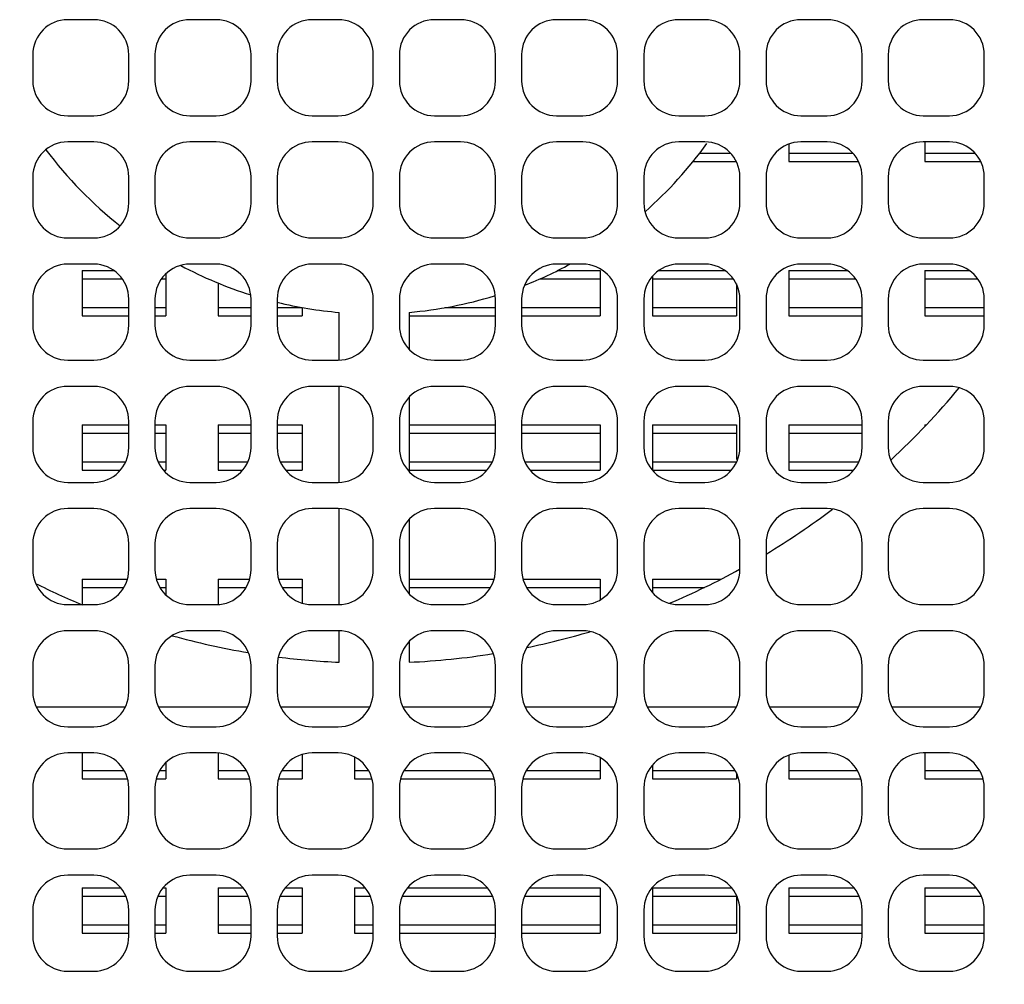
# Model space of a CAD drawing. Header units: millimetres. Extents: x 0 to 420, y 0 to 297.
# Tile 84 of 180: x 83 to 112, y 165 to 193. Entities that reach past the tile are written whole.
import ezdxf

# ---------------------------------------------------------------- set-up
doc = ezdxf.new("R2010")
doc.units = ezdxf.units.MM
doc.header["$LTSCALE"] = 23.1
doc.layers.get('0').update_dxf_attribs({"linetype": 'CONTINUOUS'})
doc.layers.add('ASSI', color=7, linetype='CONTINUOUS')
doc.styles.get("Standard").update_dxf_attribs({"font": 'txt', "width": 0.85})
doc.dimstyles.new('DIMSTYLE_3', dxfattribs={"dimtxt": 3.5, "dimasz": 3.5, "dimexe": 0.18, "dimexo": 0.0625, "dimgap": 0.09, "dimtad": 1, "dimdec": 0, "dimlfac": 2, "dimdsep": 46, "dimtxsty": 'STANDARD', "dimblk": '_FILLED', "dimblk1": '_FILLED', "dimblk2": '_FILLED', "dimcen": 0.09, "dimadec": 0, "dimazin": 0, "dimtp": 0.5, "dimtm": 0.5, "dimtfac": 1, "dimtdec": 0, "dimtofl": 0, "dimtmove": 0, "dimatfit": 3, "dimldrblk": '_FILLED', "dimfxl": 1, "dimtolj": 1, "dimarcsym": 0})

# ---------------------------------------------------------------- blocks, each defined once
blk = doc.blocks.new('_FILLED')
at = {"color": 0, "linetype": 'BYBLOCK'}
blk.add_solid([(0, 0), (-1, 0.1429), (-1, -0.1429)], dxfattribs=at)
blk = doc.blocks.new('*D6')
at = {"color": 2, "linetype": 'CONTINUOUS'}
for p, q in [((23, 192.211), (23, 111.107)), ((130.981, 125.2), (130.981, 111.107)), ((23, 112.107), (76.991, 112.107)), ((130.981, 112.107), (76.991, 112.107))]:
    blk.add_line(p, q, dxfattribs=at)
at = {"color": 2, "linetype": 'CONTINUOUS', "xscale": 3.5, "yscale": 3.5, "zscale": 3.5, "rotation": 180}
blk.add_blockref('_FILLED', (23, 112.107), dxfattribs=at)
at = {"color": 2, "linetype": 'CONTINUOUS', "xscale": 3.5, "yscale": 3.5, "zscale": 3.5}
blk.add_blockref('_FILLED', (130.981, 112.107), dxfattribs=at)
at = {"color": 2, "linetype": 'CONTINUOUS', "insert": (76.991, 116.482), "char_height": 3.5, "width": 7.5, "attachment_point": 2, "line_spacing_factor": 0.9}
blk.add_mtext('216', dxfattribs=at)

msp = doc.modelspace()

# ---------------------------------------------------------------- linework, layer by layer
at = {"color": 7, "linetype": 'CONTINUOUS'}
for p, q in [((105.3813, 189.135588), (105.3813, 188.639835)), ((109.2813, 189.200335), (109.2813, 188.639835)), ((102.639922, 188.639835), (103.8813, 188.639835)), ((105.3813, 188.639835), (107.377928, 188.639835)), ((109.2813, 188.639835), (110.877928, 188.639835)), ((85.1438, 185.515835), (86.059069, 185.515835)), ((85.1438, 185.515835), (85.1438, 184.219835)), ((87.5438, 185.424829), (87.5438, 184.219835)), ((98.753569, 185.515835), (99.9813, 185.515835)), ((99.9813, 185.515835), (99.9813, 184.219835)), ((101.4813, 185.360774), (101.4813, 184.219835)), ((101.653531, 185.515835), (103.559069, 185.515835)), ((105.3813, 185.515835), (107.059069, 185.515835)), ((105.3813, 185.515835), (105.3813, 184.219835)), ((109.2813, 185.515835), (110.559069, 185.515835)), ((109.2813, 185.515835), (109.2813, 184.219835)), ((89.0438, 185.157673), (89.0438, 184.219835)), ((103.8813, 185.133218), (103.8813, 184.219835)), ((91.4438, 184.455394), (91.4438, 184.219835)), ((85.1438, 184.219835), (86.4813, 184.219835)), ((87.2313, 184.219835), (87.5438, 184.219835)), ((89.0438, 184.219835), (89.9813, 184.219835)), ((90.7313, 184.219835), (91.4438, 184.219835)), ((94.5063, 184.219835), (96.9813, 184.219835)), ((97.7313, 184.219835), (99.9813, 184.219835)), ((101.4813, 184.219835), (103.8813, 184.219835)), ((105.3813, 184.219835), (107.4813, 184.219835)), ((109.2813, 184.219835), (110.9813, 184.219835)), ((85.1438, 181.095835), (86.4813, 181.095835)), ((85.1438, 181.095835), (85.1438, 179.799835)), ((87.2313, 181.095835), (87.5438, 181.095835)), ((87.5438, 181.095835), (87.5438, 179.799835)), ((89.0438, 181.095835), (89.9813, 181.095835)), ((89.0438, 181.095835), (89.0438, 179.799835)), ((90.7313, 181.095835), (91.4438, 181.095835)), ((91.4438, 181.095835), (91.4438, 179.799835)), ((94.5063, 181.095835), (96.9813, 181.095835)), ((97.7313, 181.095835), (99.9813, 181.095835)), ((99.9813, 181.095835), (99.9813, 179.799835)), ((101.4813, 181.095835), (103.8813, 181.095835)), ((101.4813, 181.095835), (101.4813, 179.799835)), ((103.8813, 181.095835), (103.8813, 180.109456)), ((105.3813, 181.095835), (107.4813, 181.095835)), ((105.3813, 181.095835), (105.3813, 179.799835)), ((109.2813, 181.095835), (109.319364, 181.095835)), ((109.2813, 181.095835), (109.2813, 181.054207)), ((85.1438, 179.799835), (86.239374, 179.799835)), ((87.473226, 179.799835), (87.5438, 179.799835)), ((89.0438, 179.799835), (89.739374, 179.799835)), ((90.973226, 179.799835), (91.4438, 179.799835)), ((94.5063, 179.799835), (96.739374, 179.799835)), ((97.973226, 179.799835), (99.9813, 179.799835)), ((101.4813, 179.799835), (103.739374, 179.799835)), ((105.3813, 179.799835), (107.239374, 179.799835)), ((85.1438, 176.675835), (86.441591, 176.675835)), ((85.1438, 176.675835), (85.1438, 175.950335)), ((87.271009, 176.675835), (87.5438, 176.675835)), ((87.5438, 176.675835), (87.5438, 176.22584)), ((89.0438, 176.675835), (89.941591, 176.675835)), ((89.0438, 176.675835), (89.0438, 175.953843)), ((90.771009, 176.675835), (91.4438, 176.675835)), ((91.4438, 176.675835), (91.4438, 175.993522)), ((94.5063, 176.675835), (96.941591, 176.675835)), ((97.771009, 176.675835), (99.9813, 176.675835)), ((99.9813, 176.675835), (99.9813, 176.084532)), ((101.4813, 176.675835), (103.427042, 176.675835)), ((101.4813, 176.675835), (101.4813, 176.289895)), ((83.827283, 173.025335), (86.385317, 173.025335)), ((87.327283, 173.025335), (89.885317, 173.025335)), ((90.827283, 173.025335), (93.385317, 173.025335)), ((94.327283, 173.025335), (96.885317, 173.025335)), ((97.827283, 173.025335), (100.385317, 173.025335)), ((101.327283, 173.025335), (103.885317, 173.025335)), ((104.827283, 173.025335), (107.385317, 173.025335)), ((108.327283, 173.025335), (110.885317, 173.025335)), ((85.1438, 171.700335), (85.1438, 170.959835)), ((89.0438, 171.696826), (89.0438, 170.959835)), ((91.4438, 171.657148), (91.4438, 170.959835)), ((92.9438, 171.585244), (92.9438, 170.959835)), ((99.9813, 171.566137), (99.9813, 170.959835)), ((105.3813, 171.635588), (105.3813, 170.959835)), ((109.2813, 171.700335), (109.2813, 170.959835)), ((87.5438, 171.424829), (87.5438, 170.959835)), ((101.4813, 171.360774), (101.4813, 170.959835)), ((85.1438, 170.959835), (86.445604, 170.959835)), ((87.266996, 170.959835), (87.5438, 170.959835)), ((89.0438, 170.959835), (89.945604, 170.959835)), ((90.766996, 170.959835), (91.4438, 170.959835)), ((92.9438, 170.959835), (93.445604, 170.959835)), ((94.266996, 170.959835), (96.945604, 170.959835)), ((97.766996, 170.959835), (99.9813, 170.959835)), ((101.4813, 170.959835), (103.8813, 170.959835)), ((103.8813, 171.133218), (103.8813, 170.959835)), ((105.3813, 170.959835), (107.445604, 170.959835)), ((109.2813, 170.959835), (110.945604, 170.959835)), ((85.1438, 167.835835), (86.251558, 167.835835)), ((85.1438, 167.835835), (85.1438, 166.539835)), ((87.461042, 167.835835), (87.5438, 167.835835)), ((87.5438, 167.835835), (87.5438, 166.539835)), ((89.0438, 167.835835), (89.751558, 167.835835)), ((89.0438, 167.835835), (89.0438, 166.539835)), ((90.961042, 167.835835), (91.4438, 167.835835)), ((91.4438, 167.835835), (91.4438, 166.539835)), ((92.9438, 167.835835), (93.251558, 167.835835)), ((92.9438, 167.835835), (92.9438, 166.539835)), ((94.461042, 167.835835), (96.751558, 167.835835)), ((97.961042, 167.835835), (99.9813, 167.835835)), ((99.9813, 167.835835), (99.9813, 166.539835)), ((101.4813, 167.835835), (103.751558, 167.835835)), ((101.4813, 167.835835), (101.4813, 166.539835)), ((105.3813, 167.835835), (107.251558, 167.835835)), ((105.3813, 167.835835), (105.3813, 166.539835)), ((109.2813, 167.835835), (110.751558, 167.835835)), ((109.2813, 167.835835), (109.2813, 166.539835)), ((103.8813, 167.600275), (103.8813, 166.539835)), ((85.1438, 166.539835), (86.4813, 166.539835)), ((87.2313, 166.539835), (87.5438, 166.539835)), ((89.0438, 166.539835), (89.9813, 166.539835)), ((90.7313, 166.539835), (91.4438, 166.539835)), ((92.9438, 166.539835), (93.4813, 166.539835)), ((94.2313, 166.539835), (96.9813, 166.539835)), ((97.7313, 166.539835), (99.9813, 166.539835)), ((101.4813, 166.539835), (103.8813, 166.539835)), ((105.3813, 166.539835), (107.4813, 166.539835)), ((109.2813, 166.539835), (110.9813, 166.539835))]:
    msp.add_line(p, q, dxfattribs=at)
at = {"color": 9, "linetype": 'CONTINUOUS'}
for p, q in [((102.829763, 188.875394), (103.718235, 188.875394)), ((105.3813, 188.875394), (107.218235, 188.875394)), ((109.2813, 188.875394), (110.718235, 188.875394)), ((85.1438, 185.280275), (86.295394, 185.280275)), ((87.417205, 185.280275), (87.5438, 185.280275)), ((98.251628, 185.280275), (99.9813, 185.280275)), ((101.4813, 185.280275), (103.795394, 185.280275)), ((105.3813, 185.280275), (107.295394, 185.280275)), ((109.2813, 185.280275), (110.795394, 185.280275)), ((85.1438, 184.455394), (86.4813, 184.455394)), ((87.2313, 184.455394), (87.5438, 184.455394)), ((89.0438, 184.455394), (89.9813, 184.455394)), ((90.7313, 184.455394), (91.4438, 184.455394)), ((95.535687, 184.455394), (96.9813, 184.455394)), ((97.7313, 184.455394), (99.9813, 184.455394)), ((101.4813, 184.455394), (103.8813, 184.455394)), ((105.3813, 184.455394), (107.4813, 184.455394)), ((109.2813, 184.455394), (110.9813, 184.455394)), ((85.1438, 180.860275), (86.4813, 180.860275)), ((87.2313, 180.860275), (87.5438, 180.860275)), ((89.0438, 180.860275), (89.9813, 180.860275)), ((90.7313, 180.860275), (91.4438, 180.860275)), ((94.5063, 180.860275), (96.9813, 180.860275)), ((97.7313, 180.860275), (99.9813, 180.860275)), ((101.4813, 180.860275), (103.8813, 180.860275)), ((105.3813, 180.860275), (107.4813, 180.860275)), ((85.1438, 180.035394), (86.390442, 180.035394)), ((87.322158, 180.035394), (87.5438, 180.035394)), ((89.0438, 180.035394), (89.890442, 180.035394)), ((90.822158, 180.035394), (91.4438, 180.035394)), ((94.5063, 180.035394), (96.890442, 180.035394)), ((97.822158, 180.035394), (99.9813, 180.035394)), ((101.4813, 180.035394), (103.8813, 180.035394)), ((105.3813, 180.035394), (107.390442, 180.035394)), ((85.1438, 176.440275), (86.340625, 176.440275)), ((87.371975, 176.440275), (87.5438, 176.440275)), ((89.0438, 176.440275), (89.840625, 176.440275)), ((90.871975, 176.440275), (91.4438, 176.440275)), ((94.5063, 176.440275), (96.840625, 176.440275)), ((97.871975, 176.440275), (99.9813, 176.440275)), ((101.4813, 176.440275), (102.965406, 176.440275)), ((85.1438, 171.195394), (86.349619, 171.195394)), ((87.36298, 171.195394), (87.5438, 171.195394)), ((89.0438, 171.195394), (89.849619, 171.195394)), ((90.86298, 171.195394), (91.4438, 171.195394)), ((92.9438, 171.195394), (93.349619, 171.195394)), ((94.36298, 171.195394), (96.849619, 171.195394)), ((97.86298, 171.195394), (99.9813, 171.195394)), ((101.4813, 171.195394), (103.849619, 171.195394)), ((105.3813, 171.195394), (107.349619, 171.195394)), ((109.2813, 171.195394), (110.849619, 171.195394)), ((85.1438, 167.600275), (86.397296, 167.600275)), ((87.315304, 167.600275), (87.5438, 167.600275)), ((89.0438, 167.600275), (89.897296, 167.600275)), ((90.815304, 167.600275), (91.4438, 167.600275)), ((92.9438, 167.600275), (93.397296, 167.600275)), ((94.315304, 167.600275), (96.897296, 167.600275)), ((97.815304, 167.600275), (99.9813, 167.600275)), ((101.4813, 167.600275), (103.8813, 167.600275)), ((105.3813, 167.600275), (107.397296, 167.600275)), ((109.2813, 167.600275), (110.897296, 167.600275)), ((85.1438, 166.775394), (86.4813, 166.775394)), ((87.2313, 166.775394), (87.5438, 166.775394)), ((89.0438, 166.775394), (89.9813, 166.775394)), ((90.7313, 166.775394), (91.4438, 166.775394)), ((92.9438, 166.775394), (93.4813, 166.775394)), ((94.2313, 166.775394), (96.9813, 166.775394)), ((97.7313, 166.775394), (99.9813, 166.775394)), ((101.4813, 166.775394), (103.8813, 166.775394)), ((105.3813, 166.775394), (107.4813, 166.775394)), ((109.2813, 166.775394), (110.9813, 166.775394))]:
    msp.add_line(p, q, dxfattribs=at)
at = {"layer": 'ASSI', "color": 7, "linetype": 'CONTINUOUS'}
for p, q in [((85.4813, 192.700335), (84.7313, 192.700335)), ((88.9813, 192.700335), (88.2313, 192.700335)), ((92.4813, 192.700335), (91.7313, 192.700335)), ((95.9813, 192.700335), (95.2313, 192.700335)), ((99.4813, 192.700335), (98.7313, 192.700335)), ((102.9813, 192.700335), (102.2313, 192.700335)), ((106.4813, 192.700335), (105.7313, 192.700335)), ((109.9813, 192.700335), (109.2313, 192.700335)), ((83.7313, 191.700335), (83.7313, 190.950335)), ((86.4813, 190.950335), (86.4813, 191.700335)), ((87.2313, 191.700335), (87.2313, 190.950335)), ((89.9813, 190.950335), (89.9813, 191.700335)), ((90.7313, 191.700335), (90.7313, 190.950335)), ((93.4813, 190.950335), (93.4813, 191.700335)), ((94.2313, 191.700335), (94.2313, 190.950335)), ((96.9813, 190.950335), (96.9813, 191.700335)), ((97.7313, 191.700335), (97.7313, 190.950335)), ((100.4813, 190.950335), (100.4813, 191.700335)), ((101.2313, 191.700335), (101.2313, 190.950335)), ((103.9813, 190.950335), (103.9813, 191.700335)), ((104.7313, 191.700335), (104.7313, 190.950335)), ((107.4813, 190.950335), (107.4813, 191.700335)), ((108.2313, 191.700335), (108.2313, 190.950335)), ((110.9813, 190.950335), (110.9813, 191.700335)), ((84.7313, 189.950335), (85.4813, 189.950335)), ((88.2313, 189.950335), (88.9813, 189.950335)), ((91.7313, 189.950335), (92.4813, 189.950335)), ((95.2313, 189.950335), (95.9813, 189.950335)), ((98.7313, 189.950335), (99.4813, 189.950335)), ((102.2313, 189.950335), (102.9813, 189.950335)), ((105.7313, 189.950335), (106.4813, 189.950335)), ((109.2313, 189.950335), (109.9813, 189.950335)), ((85.4813, 189.200335), (84.7313, 189.200335)), ((88.9813, 189.200335), (88.2313, 189.200335)), ((92.4813, 189.200335), (91.7313, 189.200335)), ((95.9813, 189.200335), (95.2313, 189.200335)), ((99.4813, 189.200335), (98.7313, 189.200335)), ((102.9813, 189.200335), (102.2313, 189.200335)), ((106.4813, 189.200335), (105.7313, 189.200335)), ((109.9813, 189.200335), (109.2313, 189.200335)), ((83.7313, 188.200335), (83.7313, 187.450335)), ((86.4813, 187.450335), (86.4813, 188.200335)), ((87.2313, 188.200335), (87.2313, 187.450335)), ((89.9813, 187.450335), (89.9813, 188.200335)), ((90.7313, 188.200335), (90.7313, 187.450335)), ((93.4813, 187.450335), (93.4813, 188.200335)), ((94.2313, 188.200335), (94.2313, 187.450335)), ((96.9813, 187.450335), (96.9813, 188.200335)), ((97.7313, 188.200335), (97.7313, 187.450335)), ((100.4813, 187.450335), (100.4813, 188.200335)), ((101.2313, 188.200335), (101.2313, 187.450335)), ((103.9813, 187.450335), (103.9813, 188.200335)), ((104.7313, 188.200335), (104.7313, 187.450335)), ((107.4813, 187.450335), (107.4813, 188.200335)), ((108.2313, 188.200335), (108.2313, 187.450335)), ((110.9813, 187.450335), (110.9813, 188.200335)), ((84.7313, 186.450335), (85.4813, 186.450335)), ((88.2313, 186.450335), (88.9813, 186.450335)), ((91.7313, 186.450335), (92.4813, 186.450335)), ((95.2313, 186.450335), (95.9813, 186.450335)), ((98.7313, 186.450335), (99.4813, 186.450335)), ((102.2313, 186.450335), (102.9813, 186.450335)), ((105.7313, 186.450335), (106.4813, 186.450335)), ((109.2313, 186.450335), (109.9813, 186.450335)), ((85.4813, 185.700335), (84.7313, 185.700335)), ((88.9813, 185.700335), (88.2313, 185.700335)), ((92.4813, 185.700335), (91.7313, 185.700335)), ((95.9813, 185.700335), (95.2313, 185.700335)), ((99.4813, 185.700335), (98.7313, 185.700335)), ((102.9813, 185.700335), (102.2313, 185.700335)), ((106.4813, 185.700335), (105.7313, 185.700335)), ((109.9813, 185.700335), (109.2313, 185.700335)), ((83.7313, 184.700335), (83.7313, 183.950335)), ((86.4813, 183.950335), (86.4813, 184.700335)), ((87.2313, 184.700335), (87.2313, 183.950335)), ((89.9813, 183.950335), (89.9813, 184.700335)), ((90.7313, 184.700335), (90.7313, 183.950335)), ((93.4813, 183.950335), (93.4813, 184.700335)), ((94.2313, 184.700335), (94.2313, 183.950335)), ((96.9813, 183.950335), (96.9813, 184.700335)), ((97.7313, 184.700335), (97.7313, 183.950335)), ((100.4813, 183.950335), (100.4813, 184.700335)), ((101.2313, 184.700335), (101.2313, 183.950335)), ((103.9813, 183.950335), (103.9813, 184.700335)), ((104.7313, 184.700335), (104.7313, 183.950335)), ((107.4813, 183.950335), (107.4813, 184.700335)), ((108.2313, 184.700335), (108.2313, 183.950335)), ((110.9813, 183.950335), (110.9813, 184.700335)), ((92.5063, 182.950335), (92.5063, 184.317965)), ((94.5063, 184.317965), (94.5063, 183.26334)), ((84.7313, 182.950335), (85.4813, 182.950335)), ((88.2313, 182.950335), (88.9813, 182.950335)), ((91.7313, 182.950335), (92.4813, 182.950335)), ((95.2313, 182.950335), (95.9813, 182.950335)), ((98.7313, 182.950335), (99.4813, 182.950335)), ((102.2313, 182.950335), (102.9813, 182.950335)), ((105.7313, 182.950335), (106.4813, 182.950335)), ((109.2313, 182.950335), (109.9813, 182.950335)), ((85.4813, 182.200335), (84.7313, 182.200335)), ((88.9813, 182.200335), (88.2313, 182.200335)), ((92.4813, 182.200335), (91.7313, 182.200335)), ((92.5063, 179.450335), (92.5063, 182.200335)), ((95.9813, 182.200335), (95.2313, 182.200335)), ((99.4813, 182.200335), (98.7313, 182.200335)), ((102.9813, 182.200335), (102.2313, 182.200335)), ((106.4813, 182.200335), (105.7313, 182.200335)), ((109.9813, 182.200335), (109.2313, 182.200335)), ((94.5063, 181.887329), (94.5063, 179.76334)), ((83.7313, 181.200335), (83.7313, 180.450335)), ((86.4813, 180.450335), (86.4813, 181.200335)), ((87.2313, 181.200335), (87.2313, 180.450335)), ((89.9813, 180.450335), (89.9813, 181.200335)), ((90.7313, 181.200335), (90.7313, 180.450335)), ((93.4813, 180.450335), (93.4813, 181.200335)), ((94.2313, 181.200335), (94.2313, 180.450335)), ((96.9813, 180.450335), (96.9813, 181.200335)), ((97.7313, 181.200335), (97.7313, 180.450335)), ((100.4813, 180.450335), (100.4813, 181.200335)), ((101.2313, 181.200335), (101.2313, 180.450335)), ((103.9813, 180.450335), (103.9813, 181.200335)), ((104.7313, 181.200335), (104.7313, 180.450335)), ((107.4813, 180.450335), (107.4813, 181.200335)), ((108.2313, 181.200335), (108.2313, 180.450335)), ((110.9813, 180.450335), (110.9813, 181.200335)), ((84.7313, 179.450335), (85.4813, 179.450335)), ((88.2313, 179.450335), (88.9813, 179.450335)), ((91.7313, 179.450335), (92.4813, 179.450335)), ((95.2313, 179.450335), (95.9813, 179.450335)), ((98.7313, 179.450335), (99.4813, 179.450335)), ((102.2313, 179.450335), (102.9813, 179.450335)), ((105.7313, 179.450335), (106.4813, 179.450335)), ((109.2313, 179.450335), (109.9813, 179.450335)), ((85.4813, 178.700335), (84.7313, 178.700335)), ((88.9813, 178.700335), (88.2313, 178.700335)), ((92.4813, 178.700335), (91.7313, 178.700335)), ((92.5063, 175.950335), (92.5063, 178.700335)), ((95.9813, 178.700335), (95.2313, 178.700335)), ((99.4813, 178.700335), (98.7313, 178.700335)), ((102.9813, 178.700335), (102.2313, 178.700335)), ((106.4813, 178.700335), (105.7313, 178.700335)), ((109.9813, 178.700335), (109.2313, 178.700335)), ((94.5063, 178.387329), (94.5063, 176.26334)), ((83.7313, 177.700335), (83.7313, 176.950335)), ((86.4813, 176.950335), (86.4813, 177.700335)), ((87.2313, 177.700335), (87.2313, 176.950335)), ((89.9813, 176.950335), (89.9813, 177.700335)), ((90.7313, 177.700335), (90.7313, 176.950335)), ((93.4813, 176.950335), (93.4813, 177.700335)), ((94.2313, 177.700335), (94.2313, 176.950335)), ((96.9813, 176.950335), (96.9813, 177.700335)), ((97.7313, 177.700335), (97.7313, 176.950335)), ((100.4813, 176.950335), (100.4813, 177.700335)), ((101.2313, 177.700335), (101.2313, 176.950335)), ((103.9813, 176.950335), (103.9813, 177.700335)), ((104.7313, 177.700335), (104.7313, 176.950335)), ((107.4813, 176.950335), (107.4813, 177.700335)), ((108.2313, 177.700335), (108.2313, 176.950335)), ((110.9813, 176.950335), (110.9813, 177.700335)), ((84.7313, 175.950335), (85.4813, 175.950335)), ((88.2313, 175.950335), (88.9813, 175.950335)), ((91.7313, 175.950335), (92.4813, 175.950335)), ((95.2313, 175.950335), (95.9813, 175.950335)), ((98.7313, 175.950335), (99.4813, 175.950335)), ((102.2313, 175.950335), (102.9813, 175.950335)), ((105.7313, 175.950335), (106.4813, 175.950335)), ((109.2313, 175.950335), (109.9813, 175.950335)), ((85.4813, 175.200335), (84.7313, 175.200335)), ((88.9813, 175.200335), (88.2313, 175.200335)), ((92.4813, 175.200335), (91.7313, 175.200335)), ((92.5063, 174.298335), (92.5063, 175.200335)), ((95.9813, 175.200335), (95.2313, 175.200335)), ((99.4813, 175.200335), (98.7313, 175.200335)), ((102.9813, 175.200335), (102.2313, 175.200335)), ((106.4813, 175.200335), (105.7313, 175.200335)), ((109.9813, 175.200335), (109.2313, 175.200335)), ((94.5063, 174.887329), (94.5063, 174.298335)), ((83.7313, 174.200335), (83.7313, 173.450335)), ((86.4813, 173.450335), (86.4813, 174.200335)), ((87.2313, 174.200335), (87.2313, 173.450335)), ((89.9813, 173.450335), (89.9813, 174.200335)), ((90.7313, 174.200335), (90.7313, 173.450335)), ((93.4813, 173.450335), (93.4813, 174.200335)), ((94.2313, 174.200335), (94.2313, 173.450335)), ((96.9813, 173.450335), (96.9813, 174.200335)), ((97.7313, 174.200335), (97.7313, 173.450335)), ((100.4813, 173.450335), (100.4813, 174.200335)), ((101.2313, 174.200335), (101.2313, 173.450335)), ((103.9813, 173.450335), (103.9813, 174.200335)), ((104.7313, 174.200335), (104.7313, 173.450335)), ((107.4813, 173.450335), (107.4813, 174.200335)), ((108.2313, 174.200335), (108.2313, 173.450335)), ((110.9813, 173.450335), (110.9813, 174.200335)), ((84.7313, 172.450335), (85.4813, 172.450335)), ((88.2313, 172.450335), (88.9813, 172.450335)), ((91.7313, 172.450335), (92.4813, 172.450335)), ((95.2313, 172.450335), (95.9813, 172.450335)), ((98.7313, 172.450335), (99.4813, 172.450335)), ((102.2313, 172.450335), (102.9813, 172.450335)), ((105.7313, 172.450335), (106.4813, 172.450335)), ((109.2313, 172.450335), (109.9813, 172.450335)), ((85.4813, 171.700335), (84.7313, 171.700335)), ((88.9813, 171.700335), (88.2313, 171.700335)), ((92.4813, 171.700335), (91.7313, 171.700335)), ((95.9813, 171.700335), (95.2313, 171.700335)), ((99.4813, 171.700335), (98.7313, 171.700335)), ((102.9813, 171.700335), (102.2313, 171.700335)), ((106.4813, 171.700335), (105.7313, 171.700335)), ((109.9813, 171.700335), (109.2313, 171.700335)), ((83.7313, 170.700335), (83.7313, 169.950335)), ((86.4813, 169.950335), (86.4813, 170.700335)), ((87.2313, 170.700335), (87.2313, 169.950335)), ((89.9813, 169.950335), (89.9813, 170.700335)), ((90.7313, 170.700335), (90.7313, 169.950335)), ((93.4813, 169.950335), (93.4813, 170.700335)), ((94.2313, 170.700335), (94.2313, 169.950335)), ((96.9813, 169.950335), (96.9813, 170.700335)), ((97.7313, 170.700335), (97.7313, 169.950335)), ((100.4813, 169.950335), (100.4813, 170.700335)), ((101.2313, 170.700335), (101.2313, 169.950335)), ((103.9813, 169.950335), (103.9813, 170.700335)), ((104.7313, 170.700335), (104.7313, 169.950335)), ((107.4813, 169.950335), (107.4813, 170.700335)), ((108.2313, 170.700335), (108.2313, 169.950335)), ((110.9813, 169.950335), (110.9813, 170.700335)), ((84.7313, 168.950335), (85.4813, 168.950335)), ((88.2313, 168.950335), (88.9813, 168.950335)), ((91.7313, 168.950335), (92.4813, 168.950335)), ((95.2313, 168.950335), (95.9813, 168.950335)), ((98.7313, 168.950335), (99.4813, 168.950335)), ((102.2313, 168.950335), (102.9813, 168.950335)), ((105.7313, 168.950335), (106.4813, 168.950335)), ((109.2313, 168.950335), (109.9813, 168.950335)), ((85.4813, 168.200335), (84.7313, 168.200335)), ((88.9813, 168.200335), (88.2313, 168.200335)), ((92.4813, 168.200335), (91.7313, 168.200335)), ((95.9813, 168.200335), (95.2313, 168.200335)), ((99.4813, 168.200335), (98.7313, 168.200335)), ((102.9813, 168.200335), (102.2313, 168.200335)), ((106.4813, 168.200335), (105.7313, 168.200335)), ((109.9813, 168.200335), (109.2313, 168.200335)), ((83.7313, 167.200335), (83.7313, 166.450335)), ((86.4813, 166.450335), (86.4813, 167.200335)), ((87.2313, 167.200335), (87.2313, 166.450335)), ((89.9813, 166.450335), (89.9813, 167.200335)), ((90.7313, 167.200335), (90.7313, 166.450335)), ((93.4813, 166.450335), (93.4813, 167.200335)), ((94.2313, 167.200335), (94.2313, 166.450335)), ((96.9813, 166.450335), (96.9813, 167.200335)), ((97.7313, 167.200335), (97.7313, 166.450335)), ((100.4813, 166.450335), (100.4813, 167.200335)), ((101.2313, 167.200335), (101.2313, 166.450335)), ((103.9813, 166.450335), (103.9813, 167.200335)), ((104.7313, 167.200335), (104.7313, 166.450335)), ((107.4813, 166.450335), (107.4813, 167.200335)), ((108.2313, 167.200335), (108.2313, 166.450335)), ((110.9813, 166.450335), (110.9813, 167.200335)), ((84.7313, 165.450335), (85.4813, 165.450335)), ((88.2313, 165.450335), (88.9813, 165.450335)), ((91.7313, 165.450335), (92.4813, 165.450335)), ((95.2313, 165.450335), (95.9813, 165.450335)), ((98.7313, 165.450335), (99.4813, 165.450335)), ((102.2313, 165.450335), (102.9813, 165.450335)), ((105.7313, 165.450335), (106.4813, 165.450335)), ((109.2313, 165.450335), (109.9813, 165.450335))]:
    msp.add_line(p, q, dxfattribs=at)
for centre, radius, start, end in [((84.7313, 191.700335), 1, 90, 180), ((85.4813, 191.700335), 1, 0, 90), ((88.2313, 191.700335), 1, 90, 180), ((88.9813, 191.700335), 1, 0, 90), ((91.7313, 191.700335), 1, 90, 180), ((92.4813, 191.700335), 1, 0, 90), ((95.2313, 191.700335), 1, 90, 180), ((95.9813, 191.700335), 1, 0, 90), ((98.7313, 191.700335), 1, 90, 180), ((99.4813, 191.700335), 1, 0, 90), ((102.2313, 191.700335), 1, 90, 180), ((102.9813, 191.700335), 1, 0, 90), ((105.7313, 191.700335), 1, 90, 180), ((106.4813, 191.700335), 1, 0, 90), ((109.2313, 191.700335), 1, 90, 180), ((109.9813, 191.700335), 1, 0, 90), ((84.7313, 190.950335), 1, 180, 270), ((85.4813, 190.950335), 1, 270, 360), ((88.2313, 190.950335), 1, 180, 270), ((88.9813, 190.950335), 1, 270, 360), ((91.7313, 190.950335), 1, 180, 270), ((92.4813, 190.950335), 1, 270, 360), ((95.2313, 190.950335), 1, 180, 270), ((95.9813, 190.950335), 1, 270, 360), ((98.7313, 190.950335), 1, 180, 270), ((99.4813, 190.950335), 1, 270, 360), ((102.2313, 190.950335), 1, 180, 270), ((102.9813, 190.950335), 1, 270, 360), ((105.7313, 190.950335), 1, 180, 270), ((106.4813, 190.950335), 1, 270, 360), ((109.2313, 190.950335), 1, 180, 270), ((109.9813, 190.950335), 1, 270, 360), ((84.7313, 188.200335), 1, 90, 180), ((93.5063, 196.025335), 11.75, 216.8549759, 231.7708828), ((85.4813, 188.200335), 1, 0, 90), ((88.2313, 188.200335), 1, 90, 180), ((88.9813, 188.200335), 1, 0, 90), ((91.7313, 188.200335), 1, 90, 180), ((92.4813, 188.200335), 1, 0, 90), ((95.2313, 188.200335), 1, 90, 180), ((95.9813, 188.200335), 1, 0, 90), ((98.7313, 188.200335), 1, 90, 180), ((99.4813, 188.200335), 1, 0, 90), ((102.2313, 188.200335), 1, 90, 180), ((93.5063, 196.025335), 11.75, 311.3257286, 324.2322947), ((102.9813, 188.200335), 1, 0, 90), ((105.7313, 188.200335), 1, 90, 180), ((106.4813, 188.200335), 1, 0, 90), ((109.2313, 188.200335), 1, 90, 180), ((109.9813, 188.200335), 1, 0, 90), ((84.7313, 187.450335), 1, 180, 270), ((85.4813, 187.450335), 1, 270, 360), ((88.2313, 187.450335), 1, 180, 270), ((88.9813, 187.450335), 1, 270, 360), ((91.7313, 187.450335), 1, 180, 270), ((92.4813, 187.450335), 1, 270, 360), ((95.2313, 187.450335), 1, 180, 270), ((95.9813, 187.450335), 1, 270, 360), ((98.7313, 187.450335), 1, 180, 270), ((99.4813, 187.450335), 1, 270, 360), ((102.2313, 187.450335), 1, 180, 270), ((102.9813, 187.450335), 1, 270, 360), ((105.7313, 187.450335), 1, 180, 270), ((106.4813, 187.450335), 1, 270, 360), ((109.2313, 187.450335), 1, 180, 270), ((109.9813, 187.450335), 1, 270, 360), ((84.7313, 184.700335), 1, 90, 180), ((85.4813, 184.700335), 1, 0, 90), ((88.2313, 184.700335), 1, 90, 180), ((93.5063, 196.025335), 11.75, 241.8831473, 252.4943703), ((88.9813, 184.700335), 1, 0, 90), ((91.7313, 184.700335), 1, 90, 180), ((92.4813, 184.700335), 1, 0, 90), ((95.2313, 184.700335), 1, 90, 180), ((95.9813, 184.700335), 1, 0, 90), ((98.7313, 184.700335), 1, 90, 180), ((93.5063, 196.025335), 11.75, 291.5178136, 298.5030654), ((99.4813, 184.700335), 1, 0, 90), ((102.2313, 184.700335), 1, 90, 180), ((102.9813, 184.700335), 1, 0, 90), ((105.7313, 184.700335), 1, 90, 180), ((106.4813, 184.700335), 1, 0, 90), ((109.2313, 184.700335), 1, 90, 180), ((109.9813, 184.700335), 1, 0, 90), ((93.5063, 196.025335), 11.75, 274.8821423, 287.0483342), ((93.5063, 196.025335), 11.75, 256.3385607, 265.1178577), ((84.7313, 183.950335), 1, 180, 270), ((85.4813, 183.950335), 1, 270, 360), ((88.2313, 183.950335), 1, 180, 270), ((88.9813, 183.950335), 1, 270, 360), ((91.7313, 183.950335), 1, 180, 270), ((92.4813, 183.950335), 1, 270, 360), ((95.2313, 183.950335), 1, 180, 270), ((95.9813, 183.950335), 1, 270, 360), ((98.7313, 183.950335), 1, 180, 270), ((99.4813, 183.950335), 1, 270, 360), ((102.2313, 183.950335), 1, 180, 270), ((102.9813, 183.950335), 1, 270, 360), ((105.7313, 183.950335), 1, 180, 270), ((106.4813, 183.950335), 1, 270, 360), ((109.2313, 183.950335), 1, 180, 270), ((109.9813, 183.950335), 1, 270, 360), ((84.7313, 181.200335), 1, 90, 180), ((85.4813, 181.200335), 1, 0, 90), ((88.2313, 181.200335), 1, 90, 180), ((88.9813, 181.200335), 1, 0, 90), ((91.7313, 181.200335), 1, 90, 180), ((92.4813, 181.200335), 1, 0, 90), ((95.2313, 181.200335), 1, 90, 180), ((95.9813, 181.200335), 1, 0, 90), ((98.7313, 181.200335), 1, 90, 180), ((99.4813, 181.200335), 1, 0, 90), ((102.2313, 181.200335), 1, 90, 180), ((102.9813, 181.200335), 1, 0, 90), ((105.7313, 181.200335), 1, 90, 180), ((106.4813, 181.200335), 1, 0, 90), ((109.2313, 181.200335), 1, 90, 180), ((109.9813, 181.200335), 1, 0, 90), ((93.5063, 196.025335), 21.75, 312.8698207, 320.3834065), ((84.7313, 180.450335), 1, 180, 270), ((85.4813, 180.450335), 1, 270, 360), ((88.2313, 180.450335), 1, 180, 270), ((88.9813, 180.450335), 1, 270, 360), ((91.7313, 180.450335), 1, 180, 270), ((92.4813, 180.450335), 1, 270, 360), ((95.2313, 180.450335), 1, 180, 270), ((95.9813, 180.450335), 1, 270, 360), ((98.7313, 180.450335), 1, 180, 270), ((99.4813, 180.450335), 1, 270, 360), ((102.2313, 180.450335), 1, 180, 270), ((102.9813, 180.450335), 1, 270, 360), ((105.7313, 180.450335), 1, 180, 270), ((106.4813, 180.450335), 1, 270, 360), ((109.2313, 180.450335), 1, 180, 270), ((109.9813, 180.450335), 1, 270, 360), ((84.7313, 177.700335), 1, 90, 180), ((85.4813, 177.700335), 1, 0, 90), ((88.2313, 177.700335), 1, 90, 180), ((88.9813, 177.700335), 1, 0, 90), ((91.7313, 177.700335), 1, 90, 180), ((92.4813, 177.700335), 1, 0, 90), ((95.2313, 177.700335), 1, 90, 180), ((95.9813, 177.700335), 1, 0, 90), ((98.7313, 177.700335), 1, 90, 180), ((99.4813, 177.700335), 1, 0, 90), ((102.2313, 177.700335), 1, 90, 180), ((102.9813, 177.700335), 1, 0, 90), ((105.7313, 177.700335), 1, 90, 180), ((93.5063, 196.025335), 21.75, 301.0734291, 307.1235872), ((106.4813, 177.700335), 1, 0, 90), ((109.2313, 177.700335), 1, 90, 180), ((109.9813, 177.700335), 1, 0, 90), ((84.7313, 176.950335), 1, 180, 270), ((85.4813, 176.950335), 1, 270, 360), ((88.2313, 176.950335), 1, 180, 270), ((88.9813, 176.950335), 1, 270, 360), ((91.7313, 176.950335), 1, 180, 270), ((92.4813, 176.950335), 1, 270, 360), ((95.2313, 176.950335), 1, 180, 270), ((95.9813, 176.950335), 1, 270, 360), ((98.7313, 176.950335), 1, 180, 270), ((99.4813, 176.950335), 1, 270, 360), ((102.2313, 176.950335), 1, 180, 270), ((93.5063, 196.025335), 21.75, 292.8796349, 298.7727284), ((102.9813, 176.950335), 1, 270, 360), ((105.7313, 176.950335), 1, 180, 270), ((106.4813, 176.950335), 1, 270, 360), ((109.2313, 176.950335), 1, 180, 270), ((109.9813, 176.950335), 1, 270, 360), ((93.5063, 196.025335), 21.75, 243.5241967, 247.3916604), ((84.7313, 174.200335), 1, 90, 180), ((85.4813, 174.200335), 1, 0, 90), ((88.2313, 174.200335), 1, 90, 180), ((88.9813, 174.200335), 1, 0, 90), ((91.7313, 174.200335), 1, 90, 180), ((92.4813, 174.200335), 1, 0, 90), ((95.2313, 174.200335), 1, 90, 180), ((95.9813, 174.200335), 1, 0, 90), ((98.7313, 174.200335), 1, 90, 180), ((93.5063, 196.025335), 21.75, 281.6073337, 286.5210429), ((99.4813, 174.200335), 1, 0, 90), ((102.2313, 174.200335), 1, 90, 180), ((102.9813, 174.200335), 1, 0, 90), ((105.7313, 174.200335), 1, 90, 180), ((106.4813, 174.200335), 1, 0, 90), ((109.2313, 174.200335), 1, 90, 180), ((109.9813, 174.200335), 1, 0, 90), ((93.5063, 196.025335), 21.75, 254.5735305, 260.4669507), ((93.5063, 196.025335), 21.75, 262.7577145, 267.3647823), ((93.5063, 196.025335), 21.75, 272.6352177, 279.0238621), ((84.7313, 173.450335), 1, 180, 270), ((85.4813, 173.450335), 1, 270, 360), ((88.2313, 173.450335), 1, 180, 270), ((88.9813, 173.450335), 1, 270, 360), ((91.7313, 173.450335), 1, 180, 270), ((92.4813, 173.450335), 1, 270, 360), ((95.2313, 173.450335), 1, 180, 270), ((95.9813, 173.450335), 1, 270, 360), ((98.7313, 173.450335), 1, 180, 270), ((99.4813, 173.450335), 1, 270, 360), ((102.2313, 173.450335), 1, 180, 270), ((102.9813, 173.450335), 1, 270, 360), ((105.7313, 173.450335), 1, 180, 270), ((106.4813, 173.450335), 1, 270, 360), ((109.2313, 173.450335), 1, 180, 270), ((109.9813, 173.450335), 1, 270, 360), ((84.7313, 170.700335), 1, 90, 180), ((85.4813, 170.700335), 1, 0, 90), ((88.2313, 170.700335), 1, 90, 180), ((88.9813, 170.700335), 1, 0, 90), ((91.7313, 170.700335), 1, 90, 180), ((92.4813, 170.700335), 1, 0, 90), ((95.2313, 170.700335), 1, 90, 180), ((95.9813, 170.700335), 1, 0, 90), ((98.7313, 170.700335), 1, 90, 180), ((99.4813, 170.700335), 1, 0, 90), ((102.2313, 170.700335), 1, 90, 180), ((102.9813, 170.700335), 1, 0, 90), ((105.7313, 170.700335), 1, 90, 180), ((106.4813, 170.700335), 1, 0, 90), ((109.2313, 170.700335), 1, 90, 180), ((109.9813, 170.700335), 1, 0, 90), ((84.7313, 169.950335), 1, 180, 270), ((85.4813, 169.950335), 1, 270, 360), ((88.2313, 169.950335), 1, 180, 270), ((88.9813, 169.950335), 1, 270, 360), ((91.7313, 169.950335), 1, 180, 270), ((92.4813, 169.950335), 1, 270, 360), ((95.2313, 169.950335), 1, 180, 270), ((95.9813, 169.950335), 1, 270, 360), ((98.7313, 169.950335), 1, 180, 270), ((99.4813, 169.950335), 1, 270, 360), ((102.2313, 169.950335), 1, 180, 270), ((102.9813, 169.950335), 1, 270, 360), ((105.7313, 169.950335), 1, 180, 270), ((106.4813, 169.950335), 1, 270, 360), ((109.2313, 169.950335), 1, 180, 270), ((109.9813, 169.950335), 1, 270, 360), ((84.7313, 167.200335), 1, 90, 180), ((85.4813, 167.200335), 1, 0, 90), ((88.2313, 167.200335), 1, 90, 180), ((88.9813, 167.200335), 1, 0, 90), ((91.7313, 167.200335), 1, 90, 180), ((92.4813, 167.200335), 1, 0, 90), ((95.2313, 167.200335), 1, 90, 180), ((95.9813, 167.200335), 1, 0, 90), ((98.7313, 167.200335), 1, 90, 180), ((99.4813, 167.200335), 1, 0, 90), ((102.2313, 167.200335), 1, 90, 180), ((102.9813, 167.200335), 1, 0, 90), ((105.7313, 167.200335), 1, 90, 180), ((106.4813, 167.200335), 1, 0, 90), ((109.2313, 167.200335), 1, 90, 180), ((109.9813, 167.200335), 1, 0, 90), ((84.7313, 166.450335), 1, 180, 270), ((85.4813, 166.450335), 1, 270, 360), ((88.2313, 166.450335), 1, 180, 270), ((88.9813, 166.450335), 1, 270, 360), ((91.7313, 166.450335), 1, 180, 270), ((92.4813, 166.450335), 1, 270, 360), ((95.2313, 166.450335), 1, 180, 270), ((95.9813, 166.450335), 1, 270, 360), ((98.7313, 166.450335), 1, 180, 270), ((99.4813, 166.450335), 1, 270, 360), ((102.2313, 166.450335), 1, 180, 270), ((102.9813, 166.450335), 1, 270, 360), ((105.7313, 166.450335), 1, 180, 270), ((106.4813, 166.450335), 1, 270, 360), ((109.2313, 166.450335), 1, 180, 270), ((109.9813, 166.450335), 1, 270, 360)]:
    msp.add_arc(centre, radius, start, end, dxfattribs=at)

# ---------------------------------------------------------------- dimensions: what is measured, and where the dimension line sits
at = {"color": 2, "linetype": 'CONTINUOUS'}
dim = msp.add_linear_dim(base=(23.00005, 112.106831), p1=(130.9813, 125.200335), p2=(23.00005, 192.210585), angle=180, dimstyle='DIMSTYLE_3', dxfattribs=at)
dim.commit()
dim.dimension.update_dxf_attribs({"geometry": '*D6', "text_midpoint": (73.240675, 114.731831), "dimtype": 160})

doc.saveas('drawing.dxf')
